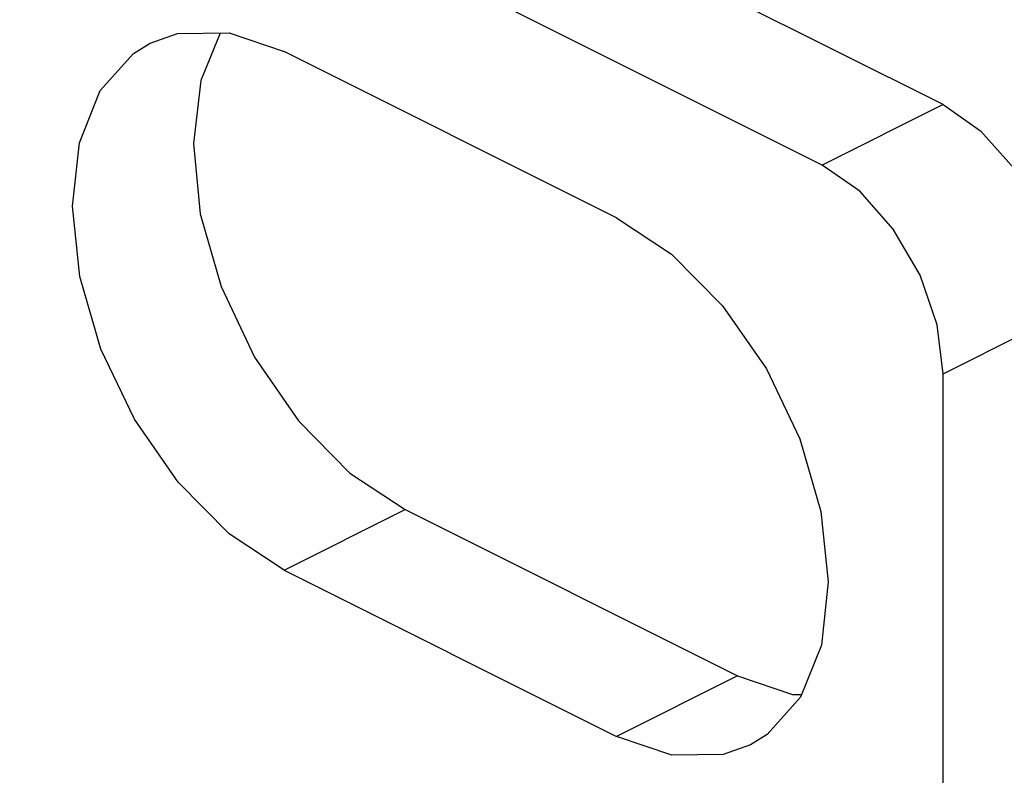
# Paper-space layout '005_EXP_CORICANT_PE_DRAWING_3_1' of a CAD drawing. Header units: millimetres. Extents: x 6 to 413, y 7 to 290.
# Tile 154 of 228: x 238.79 to 240.86, y 77.64 to 79.23. Entities that reach past the tile are written whole.
import ezdxf

# ---------------------------------------------------------------- set-up
doc = ezdxf.new("R2010")
doc.units = ezdxf.units.MM
doc.header["$LTSCALE"] = 23.1
doc.layers.add('123400001945H_RACK_HOLDER__BL89', color=7, linetype='CONTINUOUS')

# ---------------------------------------------------------------- blocks, each defined once
blk = doc.blocks.new('123400001945H_RACK_HOLDER__BL89', base_point=(241.0799, 77.3508))
at = {"layer": '123400001945H_RACK_HOLDER__BL89', "color": 7, "linetype": 'Continuous'}
for p, q in [((240.7298, 79.0514), (238.897, 79.9678)), ((240.4753, 78.9241), (238.6425, 79.8405)), ((239.0607, 79.1809), (239.118, 79.201)), ((240.0425, 78.8131), (239.3425, 79.1631)), ((240.7298, 79.0514), (240.4753, 78.9241)), ((240.7298, 78.4851), (240.9844, 78.6123)), ((240.7298, 72.4056), (240.7298, 78.4851)), ((239.3425, 78.0719), (239.5971, 78.1992)), ((239.5971, 78.1992), (240.2971, 77.8492)), ((239.3425, 78.0719), (240.0425, 77.7219)), ((240.2971, 77.8492), (240.0425, 77.7219))]:
    blk.add_line(p, q, dxfattribs=at)
for points in [[(239.118, 79.201), (239.2265, 79.2023), (239.3425, 79.1631)], [(239.2079, 79.2021), (239.1671, 79.1024), (239.1516, 78.9697), (239.1661, 78.822), (239.2098, 78.6687), (239.2799, 78.5202), (239.3725, 78.3858), (239.4811, 78.2761), (239.5971, 78.1992)], [(239.3425, 78.0719), (239.2269, 78.1484), (239.1193, 78.257), (239.0273, 78.3896), (238.957, 78.5368), (238.9125, 78.69), (238.897, 78.8381), (238.9116, 78.9713), (238.9553, 79.0809), (239.0254, 79.1593), (239.0607, 79.1809)], [(240.7298, 79.0514), (240.8088, 78.9966), (240.8796, 78.9169), (240.9357, 78.82), (240.9719, 78.7152), (240.9844, 78.6123)], [(240.7298, 78.4851), (240.7173, 78.588), (240.6812, 78.6928), (240.625, 78.7896), (240.5542, 78.8693), (240.4753, 78.9241)], [(240.0425, 78.8131), (240.1581, 78.7366), (240.2657, 78.6281), (240.3578, 78.4954), (240.428, 78.3483), (240.4725, 78.1951), (240.488, 78.0469), (240.4735, 77.9138)], [(240.4735, 77.9138), (240.4298, 77.8042), (240.3597, 77.7258), (240.3244, 77.7042)], [(240.2971, 77.8492), (240.4127, 77.8101), (240.4322, 77.8103)], [(240.3244, 77.7042), (240.2671, 77.684), (240.1585, 77.6827), (240.0425, 77.7219)]]:
    blk.add_lwpolyline(points, dxfattribs=at)

psp = doc.layouts.new('005_EXP_CORICANT_PE_DRAWING_3_1')

# ---------------------------------------------------------------- block references
at = {"layer": '123400001945H_RACK_HOLDER__BL89'}
psp.add_blockref('123400001945H_RACK_HOLDER__BL89', (241.0799, 77.3508), dxfattribs=at)

doc.saveas('drawing.dxf')
